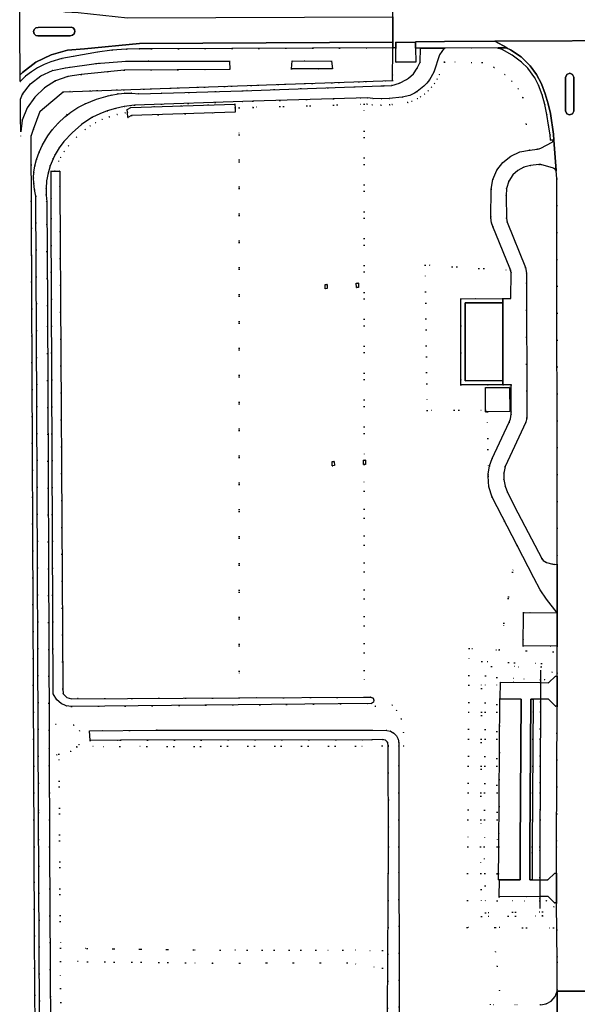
# Model space of a CAD drawing. Header units: metres. Extents: x 174791 to 179073, y 406431 to 409043.
# Tile 9 of 256: x 174791 to 174925, y 407712 to 407948. Entities that reach past the tile are written whole.
import ezdxf

# ---------------------------------------------------------------- set-up
doc = ezdxf.new("R2010")
doc.units = ezdxf.units.M
doc.linetypes.add('DOT', pattern=[6.35, 0, -6.35])
for name, color, linetype in [('ondersteunendwegdeel_verkeerseiland', 254, 'Continuous'), ('overigbouwwerk_open_loods', 254, 'Continuous'), ('panden', 254, 'Continuous'), ('scheiding_doorgang', 254, 'Continuous'), ('scheiding_faunaraster', 254, 'Continuous'), ('scheiding_hek', 254, 'Continuous'), ('scheiding_rolpoort', 254, 'Continuous'), ('terreindeelbegroeid', 254, 'DOT'), ('waterdeel', 254, 'Continuous'), ('wegdeel_molgoot', 254, 'Continuous'), ('wegdeel_opstelplaats', 254, 'Continuous'), ('wegdeel_rijbaan', 254, 'Continuous'), ('wegdeel_voetpad', 254, 'Continuous')]:
    doc.layers.add(name, color=color, linetype=linetype)

msp = doc.modelspace()

# ---------------------------------------------------------------- linework, layer by layer
at = {"layer": 'ondersteunendwegdeel_verkeerseiland'}
for points in [[(174794.815, 407946.354, 0), (174795.362, 407946.44, 0), (174803.251, 407946.504, 0), (174803.709, 407946.339, 0), (174804.036, 407945.979, 0), (174804.156, 407945.508, 0), (174804.009, 407944.976, 0), (174803.604, 407944.602, 0), (174803.062, 407944.497, 0), (174795.308, 407944.43, 0), (174794.767, 407944.545, 0), (174794.368, 407944.929, 0), (174794.23, 407945.465, 0), (174794.396, 407945.993, 0)], [(174923.864, 407934.519, 0), (174923.847, 407926.404, 0), (174923.518, 407925.77, 0), (174922.851, 407925.516, 0), (174922.168, 407925.782, 0), (174921.847, 407926.441, 0), (174921.861, 407934.48, 0), (174922.176, 407935.223, 0), (174922.937, 407935.492, 0), (174923.588, 407935.184, 0)]]:
    msp.add_polyline3d(points, close=True, dxfattribs=at)
at = {"layer": 'overigbouwwerk_open_loods'}
msp.add_polyline3d([(174905.87, 407750, 0), (174906.096, 407785.476, 0), (174906.225, 407785.474, 0), (174911.252, 407785.4, 0), (174911.025, 407750, 0), (174910.974, 407742.044, 0), (174906.012, 407742.041, 0), (174905.82, 407742.04, 0)], close=True, dxfattribs=at)
at = {"layer": 'panden'}
msp.add_polyline3d([(174906.828, 407880.442, 0), (174906.842, 407861.77, 0), (174897.826, 407861.741, 0), (174897.766, 407880.413, 0)], close=True, dxfattribs=at)
at = {"layer": 'scheiding_doorgang'}
for p, q in [((174915.859, 407789.353), (174915.847, 407785.385)), ((174915.86, 407789.835), (174915.859, 407789.353)), ((174915.847, 407785.385), (174915.845, 407784.728)), ((174915.723, 407742.028), (174915.701, 407738.048)), ((174915.726, 407742.629), (174915.723, 407742.028)), ((174915.701, 407738.048), (174915.698, 407737.489))]:
    msp.add_line(p, q, dxfattribs=at)
at = {"layer": 'scheiding_faunaraster'}
for p, q in [((174915.914, 407792.297), (174915.865, 407790.06)), ((174915.865, 407790.06), (174915.86, 407789.835)), ((174915.845, 407784.728), (174915.747, 407750)), ((174915.747, 407750), (174915.726, 407742.629)), ((174915.698, 407737.489), (174915.704, 407737.002)), ((174915.704, 407737.002), (174915.727, 407735.146))]:
    msp.add_line(p, q, dxfattribs=at)
at = {"layer": 'scheiding_hek'}
for p, q in [((174880.409, 407941.555), (174880.409, 407942.267)), ((174793.631, 407920.415), (174794.256, 407922.11)), ((174794.353, 407750), (174793.631, 407920.415))]:
    msp.add_line(p, q, dxfattribs=at)
for points in [[(174798.38, 407928.551, 0), (174801.347, 407931.038, 0), (174880.406, 407933.715, 0), (174880.409, 407941.555, 0)], [(174794.256, 407922.11, 0), (174795.852, 407926.432, 0), (174798.38, 407928.551, 0)], [(174795.494, 407578.968, 0), (174794.444, 407728.598, 0), (174794.353, 407750, 0)]]:
    msp.add_polyline3d(points, dxfattribs=at)
at = {"layer": 'scheiding_rolpoort'}
msp.add_polyline3d([(174880.409, 407942.267, 0), (174880.412, 407942.925, 0), (174880.442, 407949.005, 0), (174880.449, 407951.335, 0)], dxfattribs=at)
at = {"layer": 'terreindeelbegroeid'}
for points in [[(174919.091, 407919.473, 0), (174918.874, 407919.135, 0), (174918.655, 407918.964, 0), (174915.937, 407917.512, 0), (174915.576, 407917.362, 0), (174915.133, 407917.255, 0), (174913.249, 407917.057, 0), (174911.648, 407929.642, 0), (174910.497, 407931.719, 0), (174909.039, 407933.593, 0), (174907.31, 407935.22, 0), (174904.73, 407936.899, 0), (174901.867, 407938.03, 0), (174892.833, 407938.176, 0), (174892.833, 407941.534, 0), (174905.703, 407941.594, 0), (174905.677, 407941.503, 0), (174906.674, 407941.166, 0), (174909.105, 407939.824, 0), (174911.336, 407938.136, 0), (174912.822, 407936.722, 0), (174914.484, 407934.382, 0), (174915.369, 407932.657, 0), (174916.242, 407930.284, 0), (174916.895, 407928.019, 0), (174917.398, 407925.617, 0), (174917.828, 407923.066, 0), (174918.189, 407920.718, 0), (174918.26, 407919.459, 0)], [(174793.631, 407920.415, 0), (174791.164, 407920.415, 0), (174791.154, 407921.441, 0), (174791.487, 407924.231, 0), (174792.725, 407927.156, 0), (174794.531, 407929.768, 0), (174796.83, 407931.96, 0), (174799.525, 407933.639, 0), (174802.506, 407934.737, 0), (174805.647, 407935.206, 0), (174815.983, 407936.251, 0), (174841.371, 407936.417, 0), (174841.222, 407938.419, 0), (174816.425, 407938.415, 0), (174809.251, 407937.836, 0), (174801.896, 407936.75, 0), (174798.814, 407936.177, 0), (174795.962, 407934.876, 0), (174793.507, 407932.925, 0), (174791.597, 407930.44, 0), (174791.093, 407929.286, 0), (174791.066, 407933.474, 0), (174792.301, 407934.76, 0), (174793.715, 407935.846, 0), (174795.191, 407936.807, 0), (174796.76, 407937.607, 0), (174798.404, 407938.237, 0), (174801.021, 407939.041, 0), (174803.714, 407939.529, 0), (174809.55, 407940.574, 0), (174813.052, 407940.986, 0), (174816.568, 407941.241, 0), (174819.549, 407941.349, 0), (174822.532, 407941.353, 0), (174880.409, 407941.555, 0), (174880.406, 407933.715, 0), (174801.347, 407931.038, 0), (174798.38, 407928.551, 0), (174795.852, 407926.432, 0), (174794.256, 407922.11, 0)], [(174892.833, 407938.176, 0), (174891.647, 407935.2, 0), (174891.097, 407934.103, 0), (174890.444, 407933.064, 0), (174889.727, 407932.136, 0), (174888.923, 407931.283, 0), (174888.034, 407930.504, 0), (174887.076, 407929.814, 0), (174886.393, 407929.397, 0), (174884.988, 407928.755, 0), (174884.013, 407928.463, 0), (174880.291, 407927.983, 0), (174879.699, 407927.936, 0), (174877.603, 407927.848, 0), (174875.508, 407927.952, 0), (174874.257, 407928.107, 0), (174873.544, 407928.086, 0), (174846.908, 407927.291, 0), (174843.602, 407927.177, 0), (174842.603, 407927.143, 0), (174842.571, 407928.09, 0), (174817.584, 407927.286, 0), (174816.709, 407926.802, 0), (174816.759, 407926.101, 0), (174816.221, 407926.013, 0), (174814.298, 407925.601, 0), (174812.412, 407925.046, 0), (174810.712, 407924.404, 0), (174809.077, 407923.613, 0), (174807.824, 407922.857, 0), (174806.647, 407921.988, 0), (174804.54, 407920.152, 0), (174802.626, 407918.114, 0), (174801.597, 407916.746, 0), (174800.714, 407915.279, 0), (174800.279, 407914.386, 0), (174799.395, 407911.975, 0), (174798.478, 407911.975, 0), (174798.445, 407900.65, 0), (174798.924, 407786.686, 0), (174799.828, 407785.206, 0), (174800.839, 407784.349, 0), (174802.045, 407783.799, 0), (174803.356, 407783.598, 0), (174875.367, 407784.335, 0), (174876.248, 407783.688, 0), (174880.303, 407783.966, 0), (174881.313, 407782.655, 0), (174882.413, 407780.642, 0), (174883.04, 407777.388, 0), (174883.056, 407774.096, 0), (174881.865, 407774.111, 0), (174881.864, 407774.877, 0), (174881.724, 407775.778, 0), (174881.317, 407776.593, 0), (174880.682, 407777.247, 0), (174879.878, 407777.678, 0), (174878.982, 407777.845, 0), (174875.466, 407777.952, 0), (174823.753, 407777.938, 0), (174807.681, 407777.775, 0), (174807.839, 407775.473, 0), (174815.132, 407775.533, 0), (174875.382, 407775.668, 0), (174877.994, 407775.687, 0), (174878.658, 407775.514, 0), (174879.147, 407775.031, 0), (174879.327, 407774.369, 0), (174879.328, 407774.141, 0), (174877.908, 407774.158, 0), (174814.978, 407774.029, 0), (174804.592, 407773.973, 0), (174805.221, 407774.464, 0), (174805.251, 407777.804, 0), (174803.881, 407779.147, 0), (174799.598, 407779.355, 0), (174797.973, 407777.961, 0), (174797.55, 407879.82, 0), (174797.39, 407904.68, 0), (174797.248, 407906.27, 0), (174797.237, 407907.866, 0), (174797.387, 407909.687, 0), (174797.718, 407911.485, 0), (174798.229, 407913.271, 0), (174798.91, 407915, 0), (174799.39, 407915.983, 0), (174800.354, 407917.586, 0), (174801.479, 407919.081, 0), (174803.493, 407921.226, 0), (174805.71, 407923.16, 0), (174806.996, 407924.108, 0), (174808.363, 407924.933, 0), (174810.117, 407925.781, 0), (174811.94, 407926.47, 0), (174813.932, 407927.056, 0), (174815.962, 407927.49, 0), (174818.477, 407927.812, 0), (174846.86, 407928.79, 0), (174874.35, 407929.61, 0), (174875.651, 407929.446, 0), (174877.61, 407929.348, 0), (174879.57, 407929.43, 0), (174882.681, 407929.727, 0), (174884.492, 407930.17, 0), (174885.65, 407930.7, 0), (174886.257, 407931.071, 0), (174887.882, 407932.363, 0), (174888.586, 407933.11, 0), (174889.213, 407933.922, 0), (174890.25, 407935.75, 0), (174891.67, 407939.89, 0), (174892.729, 407941.534, 0), (174892.833, 407941.534, 0)], [(174885.917, 407941.496, 0), (174887.12, 407941.503, 0), (174887.01, 407938.17, 0), (174886.325, 407936.668, 0), (174885.378, 407935.371, 0), (174884.17, 407934.279, 0), (174883.71, 407933.96, 0), (174882.02, 407933.082, 0), (174880.238, 407932.577, 0), (174878.365, 407932.442, 0), (174877.72, 407932.48, 0), (174844.36, 407931.3, 0), (174819.52, 407930.54, 0), (174817.852, 407930.691, 0), (174816.177, 407930.694, 0), (174814.513, 407930.549, 0), (174812.87, 407930.257, 0), (174812.14, 407930.08, 0), (174809.357, 407929.246, 0), (174806.659, 407928.168, 0), (174804.86, 407927.239, 0), (174803.158, 407926.141, 0), (174801.95, 407925.195, 0), (174802.199, 407925.582, 0), (174798.38, 407928.551, 0), (174801.347, 407931.038, 0), (174880.406, 407933.715, 0), (174880.407, 407936.563, 0), (174880.409, 407941.555, 0), (174881.135, 407941.558, 0), (174881.136, 407938.134, 0), (174885.972, 407938.108, 0)], [(174856.126, 407936.513, 0), (174865.981, 407936.577, 0), (174865.755, 407938.347, 0), (174856.291, 407938.426, 0)], [(174801.95, 407925.195, 0), (174801.77, 407925.04, 0), (174800.184, 407923.535, 0), (174798.738, 407921.895, 0), (174797.668, 407920.448, 0), (174794.256, 407922.11, 0), (174795.852, 407926.432, 0), (174798.38, 407928.551, 0), (174802.199, 407925.582, 0)], [(174873.551, 407842.68, 0), (174873.374, 407842.673, 0), (174873.414, 407841.674, 0), (174873.551, 407841.679, 0), (174873.556, 407785.824, 0), (174843.614, 407785.685, 0), (174843.602, 407927.177, 0), (174846.908, 407927.291, 0), (174873.544, 407928.086, 0)], [(174843.614, 407785.685, 0), (174803.386, 407785.498, 0), (174802.199, 407785.768, 0), (174801.384, 407786.673, 0), (174801.241, 407787.882, 0), (174800.569, 407908.255, 0), (174800.569, 407911.975, 0), (174799.395, 407911.975, 0), (174800.279, 407914.386, 0), (174800.714, 407915.279, 0), (174801.597, 407916.746, 0), (174802.626, 407918.114, 0), (174804.54, 407920.152, 0), (174806.647, 407921.988, 0), (174807.824, 407922.857, 0), (174809.077, 407923.613, 0), (174810.712, 407924.404, 0), (174812.412, 407925.046, 0), (174814.298, 407925.601, 0), (174816.221, 407926.013, 0), (174816.759, 407926.101, 0), (174816.849, 407924.85, 0), (174817.724, 407925.335, 0), (174842.635, 407926.159, 0), (174842.603, 407927.143, 0), (174843.602, 407927.177, 0)], [(174919.65, 407912.127, 0), (174919.835, 407910.201, 0), (174919.846, 407817.768, 0), (174919.205, 407817.671, 0), (174918.846, 407817.768, 0), (174917.297, 407818.189, 0), (174916.556, 407818.639, 0), (174916.171, 407819.095, 0), (174910.471, 407830.103, 0), (174907.969, 407834.934, 0), (174907.363, 407836.433, 0), (174907.07, 407838.023, 0), (174907.097, 407839.599, 0), (174907.431, 407841.139, 0), (174912.323, 407851.811, 0), (174912.556, 407852.411, 0), (174912.579, 407852.847, 0), (174912.488, 407887.561, 0), (174912.315, 407888.868, 0), (174907.874, 407899.743, 0), (174907.698, 407900.685, 0), (174907.651, 407906.069, 0), (174907.705, 407907.87, 0), (174908.241, 407909.59, 0), (174909.221, 407911.101, 0), (174910.437, 407912.202, 0), (174911.886, 407912.971, 0), (174913.48, 407913.359, 0), (174915.514, 407913.578, 0), (174915.982, 407913.602, 0), (174918.973, 407912.722, 0), (174919.339, 407912.532, 0)], [(174908.696, 407888.238, 0), (174908.872, 407887.701, 0), (174908.799, 407881.44, 0), (174906.827, 407881.458, 0), (174896.8, 407881.37, 0), (174896.742, 407860.789, 0), (174906.876, 407860.776, 0), (174908.804, 407860.734, 0), (174908.852, 407853.763, 0), (174908.674, 407852.632, 0), (174908.359, 407851.804, 0), (174904.315, 407843.137, 0), (174903.664, 407841.3, 0), (174903.341, 407839.378, 0), (174903.31, 407838.833, 0), (174903.152, 407854.328, 0), (174908.496, 407854.345, 0), (174908.477, 407860.145, 0), (174902.687, 407860.127, 0), (174902.705, 407854.726, 0), (174888.676, 407854.584, 0), (174888.219, 407889.488, 0)], [(174872.171, 407885.145, 0), (174871.672, 407885.125, 0), (174871.712, 407884.125, 0), (174872.212, 407884.145, 0)], [(174864.677, 407884.844, 0), (174864.178, 407884.824, 0), (174864.218, 407883.825, 0), (174864.718, 407883.845, 0)], [(174865.88, 407842.372, 0), (174865.921, 407841.373, 0), (174866.42, 407841.393, 0), (174866.38, 407842.392, 0)], [(174919.847, 407806.08, 0), (174911.784, 407806.132, 0), (174911.722, 407798.182, 0), (174919.85, 407798.115, 0), (174919.862, 407790.935, 0), (174919.457, 407790.92, 0), (174917.816, 407789.332, 0), (174915.859, 407789.353, 0), (174915.86, 407789.835, 0), (174915.865, 407790.06, 0), (174916.88, 407790.013, 0), (174918.678, 407791.828, 0), (174918.947, 407796.702, 0), (174905.98, 407797.218, 0), (174910.291, 407822.206, 0), (174914.273, 407814.465, 0), (174915.806, 407811.612, 0), (174917.35, 407809.394, 0)], [(174905.98, 407797.218, 0), (174918.947, 407796.702, 0), (174918.678, 407791.828, 0), (174916.88, 407790.013, 0), (174915.865, 407790.06, 0), (174905.411, 407790.539, 0), (174905.456, 407750, 0), (174905.47, 407737.04, 0), (174915.704, 407737.002, 0), (174917.28, 407736.996, 0), (174919.072, 407735.595, 0), (174918.982, 407730.506, 0), (174905.073, 407730.595, 0), (174898.315, 407730.638, 0), (174898.438, 407750, 0), (174898.74, 407797.507, 0)], [(174901.49, 407750, 0), (174901.698, 407733.273, 0), (174916.358, 407733.455, 0), (174916.343, 407734.399, 0), (174902.697, 407734.143, 0), (174902.399, 407750, 0), (174902.659, 407790.983, 0), (174904.111, 407793.232, 0), (174916.078, 407793.118, 0), (174916.108, 407793.936, 0), (174901.772, 407794.376, 0)], [(174901.49, 407750, 0), (174901.772, 407794.376, 0), (174916.108, 407793.936, 0), (174916.078, 407793.118, 0), (174904.111, 407793.232, 0), (174902.659, 407790.983, 0), (174902.399, 407750, 0), (174902.697, 407734.143, 0), (174916.343, 407734.399, 0), (174916.358, 407733.455, 0), (174901.698, 407733.273, 0)], [(174915.865, 407790.06, 0), (174915.86, 407789.835, 0), (174915.859, 407789.353, 0), (174906.281, 407789.454, 0), (174906.225, 407785.474, 0), (174906.096, 407785.476, 0), (174905.87, 407750, 0), (174905.82, 407742.04, 0), (174906.012, 407742.041, 0), (174905.983, 407738.008, 0), (174915.701, 407738.048, 0), (174915.698, 407737.489, 0), (174915.704, 407737.002, 0), (174905.47, 407737.04, 0), (174905.456, 407750, 0), (174905.411, 407790.539, 0)], [(174915.847, 407785.385, 0), (174915.845, 407784.728, 0), (174915.747, 407750, 0), (174915.726, 407742.629, 0), (174915.723, 407742.028, 0), (174913.84, 407742.021, 0), (174913.889, 407750, 0), (174914.106, 407785.411, 0)], [(174919.84, 407783.716, 0), (174919.741, 407750, 0), (174919.722, 407743.628, 0), (174919.324, 407743.641, 0), (174917.673, 407742.034, 0), (174915.723, 407742.028, 0), (174915.726, 407742.629, 0), (174915.747, 407750, 0), (174915.845, 407784.728, 0), (174915.847, 407785.385, 0), (174917.838, 407785.356, 0), (174919.479, 407783.726, 0)], [(174804.592, 407773.973, 0), (174803.155, 407772.851, 0), (174800.347, 407772.165, 0), (174799.796, 407772.031, 0), (174797.991, 407773.485, 0), (174797.973, 407777.961, 0), (174799.598, 407779.355, 0), (174803.881, 407779.147, 0), (174805.251, 407777.804, 0), (174805.221, 407774.464, 0)], [(174919.732, 407736.545, 0), (174919.887, 407722.312, 0), (174919.909, 407715.379, 0), (174919.408, 407714.046, 0), (174918.471, 407712.974, 0), (174917.24, 407712.307, 0), (174915.854, 407712.106, 0), (174910.296, 407712.11, 0), (174909.789, 407712.111, 0), (174904.7, 407712.115, 0), (174903.857, 407712.116, 0), (174906.076, 407715.535, 0), (174905.46, 407721.325, 0), (174905.049, 407724.801, 0), (174905.065, 407724.801, 0), (174905.073, 407730.595, 0), (174918.982, 407730.506, 0), (174919.072, 407735.595, 0), (174917.28, 407736.996, 0), (174915.704, 407737.002, 0), (174915.698, 407737.489, 0), (174915.701, 407738.048, 0), (174917.694, 407738.056, 0), (174919.263, 407736.544, 0)], [(174800.701, 407722.478, 0), (174800.679, 407725.643, 0), (174839.052, 407725.172, 0), (174868.46, 407725.173, 0), (174877.966, 407725.118, 0), (174877.968, 407720.879, 0), (174869.528, 407722.186, 0), (174837.175, 407722.089, 0)]]:
    msp.add_polyline3d(points, close=True, dxfattribs=at)
for points in [[(174882.045, 407685.762, 0), (174881.88, 407750, 0), (174881.865, 407774.111, 0), (174883.056, 407774.096, 0), (174883.04, 407777.388, 0), (174882.413, 407780.642, 0), (174881.313, 407782.655, 0), (174880.303, 407783.966, 0), (174876.248, 407783.688, 0), (174875.367, 407784.335, 0), (174875.796, 407784.638, 0), (174875.927, 407785.146, 0), (174875.691, 407785.625, 0), (174875.2, 407785.832, 0), (174873.556, 407785.824, 0), (174873.551, 407841.679, 0), (174873.914, 407841.694, 0), (174873.874, 407842.693, 0), (174873.551, 407842.68, 0), (174873.544, 407928.086, 0), (174874.257, 407928.107, 0), (174875.508, 407927.952, 0), (174877.603, 407927.848, 0), (174879.699, 407927.936, 0), (174880.291, 407927.983, 0), (174884.013, 407928.463, 0), (174884.988, 407928.755, 0), (174886.393, 407929.397, 0), (174887.076, 407929.814, 0), (174888.034, 407930.504, 0), (174888.923, 407931.283, 0), (174889.727, 407932.136, 0), (174890.444, 407933.064, 0), (174891.097, 407934.103, 0), (174891.647, 407935.2, 0), (174892.833, 407938.176, 0), (174901.867, 407938.03, 0), (174904.73, 407936.899, 0), (174907.31, 407935.22, 0), (174909.039, 407933.593, 0), (174910.497, 407931.719, 0), (174911.648, 407929.642, 0), (174913.249, 407917.057, 0), (174910.901, 407916.602, 0), (174908.729, 407915.6, 0), (174906.858, 407914.11, 0), (174905.398, 407912.221, 0), (174904.43, 407910.038, 0), (174904.008, 407907.688, 0), (174903.946, 407900.829, 0), (174904.112, 407899.593, 0), (174904.422, 407898.771, 0), (174908.527, 407888.718, 0), (174908.696, 407888.238, 0), (174888.219, 407889.488, 0), (174888.676, 407854.584, 0), (174902.705, 407854.726, 0), (174902.706, 407854.327, 0), (174903.152, 407854.328, 0), (174903.31, 407838.833, 0), (174903.521, 407836.279, 0), (174904.306, 407833.839, 0), (174910.291, 407822.206, 0), (174905.98, 407797.218, 0), (174898.74, 407797.507, 0), (174898.438, 407750, 0), (174898.315, 407730.638, 0), (174905.073, 407730.595, 0), (174905.065, 407724.801, 0), (174905.049, 407724.801, 0), (174905.46, 407721.325, 0), (174906.076, 407715.535, 0), (174903.857, 407712.116, 0)], [(174795.494, 407578.968, 0), (174794.444, 407728.598, 0), (174794.353, 407750, 0), (174793.66, 407913.538, 0), (174793.631, 407920.415, 0), (174794.256, 407922.11, 0), (174797.668, 407920.448, 0), (174796.389, 407918.295, 0), (174795.598, 407916.589, 0), (174794.96, 407914.82, 0), (174794.563, 407913.305, 0), (174794.319, 407911.758, 0), (174794.238, 407910.442, 0), (174794.272, 407909.124, 0), (174794.459, 407907.569, 0), (174794.8, 407906.04, 0), (174795.03, 407855.56, 0), (174795.42, 407758.21, 0), (174795.93, 407662.49, 0)], [(174801.714, 407577.186, 0), (174800.701, 407722.478, 0), (174837.175, 407722.089, 0), (174869.528, 407722.186, 0), (174877.968, 407720.879, 0), (174877.966, 407725.118, 0), (174868.46, 407725.173, 0), (174839.052, 407725.172, 0), (174800.679, 407725.643, 0), (174800.347, 407772.165, 0), (174803.155, 407772.851, 0), (174804.592, 407773.973, 0), (174814.978, 407774.029, 0), (174877.908, 407774.158, 0), (174879.328, 407774.141, 0), (174879.405, 407750, 0), (174879.021, 407683.624, 0)], [(174798.56, 407662.505, 0), (174798.094, 407750, 0), (174797.991, 407773.485, 0), (174799.796, 407772.031, 0), (174800.347, 407772.165, 0), (174800.679, 407725.643, 0), (174800.701, 407722.478, 0), (174801.714, 407577.186, 0)]]:
    msp.add_polyline3d(points, dxfattribs=at)
at = {"layer": 'waterdeel'}
for points in [[(174791.487, 407924.231, 0), (174791.154, 407921.441, 0), (174791.122, 407924.966, 0), (174791.107, 407927.303, 0), (174791.093, 407929.286, 0), (174791.597, 407930.44, 0), (174793.507, 407932.925, 0), (174795.962, 407934.876, 0), (174798.814, 407936.177, 0), (174801.896, 407936.75, 0), (174809.251, 407937.836, 0), (174816.425, 407938.415, 0), (174841.222, 407938.419, 0), (174841.371, 407936.417, 0), (174815.983, 407936.251, 0), (174805.647, 407935.206, 0), (174802.506, 407934.737, 0), (174799.525, 407933.639, 0), (174796.83, 407931.96, 0), (174794.531, 407929.768, 0), (174792.725, 407927.156, 0)], [(174865.981, 407936.577, 0), (174856.126, 407936.513, 0), (174856.291, 407938.426, 0), (174865.755, 407938.347, 0)], [(174842.603, 407927.143, 0), (174842.635, 407926.159, 0), (174817.724, 407925.335, 0), (174816.849, 407924.85, 0), (174816.759, 407926.101, 0), (174816.709, 407926.802, 0), (174817.584, 407927.286, 0), (174842.571, 407928.09, 0)], [(174802.199, 407785.768, 0), (174803.386, 407785.498, 0), (174843.614, 407785.685, 0), (174873.556, 407785.824, 0), (174875.2, 407785.832, 0), (174875.691, 407785.625, 0), (174875.927, 407785.146, 0), (174875.796, 407784.638, 0), (174875.367, 407784.335, 0), (174803.356, 407783.598, 0), (174802.045, 407783.799, 0), (174800.839, 407784.349, 0), (174799.828, 407785.206, 0), (174798.924, 407786.686, 0), (174798.445, 407900.65, 0), (174798.478, 407911.975, 0), (174799.395, 407911.975, 0), (174800.569, 407911.975, 0), (174800.569, 407908.255, 0), (174801.241, 407787.882, 0), (174801.384, 407786.673, 0)]]:
    msp.add_polyline3d(points, close=True, dxfattribs=at)
msp.add_polyline3d([(174879.021, 407683.624, 0), (174879.405, 407750, 0), (174879.328, 407774.141, 0), (174879.327, 407774.369, 0), (174879.147, 407775.031, 0), (174878.658, 407775.514, 0), (174877.994, 407775.687, 0), (174875.382, 407775.668, 0), (174815.132, 407775.533, 0), (174807.839, 407775.473, 0), (174807.681, 407777.775, 0), (174823.753, 407777.938, 0), (174875.466, 407777.952, 0), (174878.982, 407777.845, 0), (174879.878, 407777.678, 0), (174880.682, 407777.247, 0), (174881.317, 407776.593, 0), (174881.724, 407775.778, 0), (174881.864, 407774.877, 0), (174881.865, 407774.111, 0), (174881.88, 407750, 0), (174882.045, 407685.762, 0)], dxfattribs=at)
at = {"layer": 'wegdeel_molgoot'}
msp.add_polyline3d([(174914.106, 407785.411, 0), (174913.889, 407750, 0), (174913.84, 407742.021, 0), (174913.294, 407742.022, 0), (174913.341, 407750, 0), (174913.548, 407785.419, 0)], close=True, dxfattribs=at)
at = {"layer": 'wegdeel_opstelplaats'}
for points in [[(174885.914, 407942.873, 0), (174885.917, 407941.496, 0), (174885.972, 407938.108, 0), (174881.136, 407938.134, 0), (174881.135, 407941.558, 0), (174881.135, 407942.925, 0)], [(174871.672, 407885.125, 0), (174872.171, 407885.145, 0), (174872.212, 407884.145, 0), (174871.712, 407884.125, 0)], [(174864.178, 407884.824, 0), (174864.677, 407884.844, 0), (174864.718, 407883.845, 0), (174864.218, 407883.825, 0)], [(174903.152, 407854.328, 0), (174902.706, 407854.327, 0), (174902.705, 407854.726, 0), (174902.687, 407860.127, 0), (174908.477, 407860.145, 0), (174908.496, 407854.345, 0)], [(174873.551, 407841.679, 0), (174873.414, 407841.674, 0), (174873.374, 407842.673, 0), (174873.551, 407842.68, 0), (174873.874, 407842.693, 0), (174873.914, 407841.694, 0)], [(174865.88, 407842.372, 0), (174866.38, 407842.392, 0), (174866.42, 407841.393, 0), (174865.921, 407841.373, 0)], [(174919.847, 407806.08, 0), (174919.85, 407798.115, 0), (174911.722, 407798.182, 0), (174911.784, 407806.132, 0)]]:
    msp.add_polyline3d(points, close=True, dxfattribs=at)
at = {"layer": 'wegdeel_rijbaan'}
for points in [[(174880.412, 407942.925, 0), (174819.688, 407942.639, 0), (174806.473, 407941.38, 0), (174802.404, 407941.031, 0), (174798.471, 407939.929, 0), (174794.813, 407938.113, 0), (174791.611, 407935.696, 0), (174791.055, 407935.086, 0), (174790.986, 407945.396, 0), (174790.915, 407955.917, 0), (174793.446, 407953.585, 0), (174796.04, 407951.969, 0), (174798.874, 407950.823, 0), (174801.863, 407950.182, 0), (174804.917, 407950.066, 0), (174816.82, 407948.759, 0), (174880.442, 407949.005, 0)], [(174794.815, 407946.354, 0), (174794.396, 407945.993, 0), (174794.23, 407945.465, 0), (174794.368, 407944.929, 0), (174794.767, 407944.545, 0), (174795.308, 407944.43, 0), (174803.062, 407944.497, 0), (174803.604, 407944.602, 0), (174804.009, 407944.976, 0), (174804.156, 407945.508, 0), (174804.036, 407945.979, 0), (174803.709, 407946.339, 0), (174803.251, 407946.504, 0), (174795.362, 407946.44, 0)], [(174919.091, 407919.473, 0), (174918.26, 407919.459, 0), (174918.189, 407920.718, 0), (174917.828, 407923.066, 0), (174917.398, 407925.617, 0), (174916.895, 407928.019, 0), (174916.242, 407930.284, 0), (174915.369, 407932.657, 0), (174914.484, 407934.382, 0), (174912.822, 407936.722, 0), (174911.336, 407938.136, 0), (174909.105, 407939.824, 0), (174906.674, 407941.166, 0), (174905.677, 407941.503, 0), (174905.703, 407941.594, 0), (174907.637, 407941.603, 0), (174908.709, 407941.124, 0), (174911.239, 407939.42, 0), (174913.439, 407937.264, 0), (174914.946, 407935.203, 0), (174916.128, 407932.949, 0), (174916.99, 407930.589, 0), (174917.689, 407928.184, 0), (174918.278, 407925.81, 0), (174918.996, 407920.842, 0)], [(174922.168, 407925.782, 0), (174922.851, 407925.516, 0), (174923.518, 407925.77, 0), (174923.847, 407926.404, 0), (174923.864, 407934.519, 0), (174923.588, 407935.184, 0), (174922.937, 407935.492, 0), (174922.176, 407935.223, 0), (174921.861, 407934.48, 0), (174921.847, 407926.441, 0)], [(174919.65, 407912.127, 0), (174919.339, 407912.532, 0), (174918.973, 407912.722, 0), (174915.982, 407913.602, 0), (174915.514, 407913.578, 0), (174913.48, 407913.359, 0), (174911.886, 407912.971, 0), (174910.437, 407912.202, 0), (174909.221, 407911.101, 0), (174908.241, 407909.59, 0), (174907.705, 407907.87, 0), (174907.651, 407906.069, 0), (174907.698, 407900.685, 0), (174907.874, 407899.743, 0), (174912.315, 407888.868, 0), (174912.488, 407887.561, 0), (174912.579, 407852.847, 0), (174912.556, 407852.411, 0), (174912.323, 407851.811, 0), (174907.431, 407841.139, 0), (174907.097, 407839.599, 0), (174907.07, 407838.023, 0), (174907.363, 407836.433, 0), (174907.969, 407834.934, 0), (174910.471, 407830.103, 0), (174916.171, 407819.095, 0), (174916.556, 407818.639, 0), (174917.297, 407818.189, 0), (174918.846, 407817.768, 0), (174919.205, 407817.671, 0), (174919.846, 407817.768, 0), (174919.847, 407806.08, 0), (174917.35, 407809.394, 0), (174915.806, 407811.612, 0), (174914.273, 407814.465, 0), (174910.291, 407822.206, 0), (174904.306, 407833.839, 0), (174903.521, 407836.279, 0), (174903.31, 407838.833, 0), (174903.341, 407839.378, 0), (174903.664, 407841.3, 0), (174904.315, 407843.137, 0), (174908.359, 407851.804, 0), (174908.674, 407852.632, 0), (174908.852, 407853.763, 0), (174908.804, 407860.734, 0), (174906.876, 407860.776, 0), (174906.842, 407861.77, 0), (174906.828, 407880.442, 0), (174906.827, 407881.458, 0), (174908.799, 407881.44, 0), (174908.872, 407887.701, 0), (174908.696, 407888.238, 0), (174908.527, 407888.718, 0), (174904.422, 407898.771, 0), (174904.112, 407899.593, 0), (174903.946, 407900.829, 0), (174904.008, 407907.688, 0), (174904.43, 407910.038, 0), (174905.398, 407912.221, 0), (174906.858, 407914.11, 0), (174908.729, 407915.6, 0), (174910.901, 407916.602, 0), (174913.249, 407917.057, 0), (174915.133, 407917.255, 0), (174915.576, 407917.362, 0), (174915.937, 407917.512, 0), (174918.655, 407918.964, 0), (174918.874, 407919.135, 0), (174919.091, 407919.473, 0)], [(174919.84, 407783.716, 0), (174919.479, 407783.726, 0), (174917.838, 407785.356, 0), (174915.847, 407785.385, 0), (174914.106, 407785.411, 0), (174913.548, 407785.419, 0), (174913.341, 407750, 0), (174913.294, 407742.022, 0), (174913.84, 407742.021, 0), (174915.723, 407742.028, 0), (174917.673, 407742.034, 0), (174919.324, 407743.641, 0), (174919.722, 407743.628, 0), (174919.732, 407736.545, 0), (174919.263, 407736.544, 0), (174917.694, 407738.056, 0), (174915.701, 407738.048, 0), (174905.983, 407738.008, 0), (174906.012, 407742.041, 0), (174910.974, 407742.044, 0), (174911.025, 407750, 0), (174911.252, 407785.4, 0), (174906.225, 407785.474, 0), (174906.281, 407789.454, 0), (174915.859, 407789.353, 0), (174917.816, 407789.332, 0), (174919.457, 407790.92, 0), (174919.862, 407790.935, 0)]]:
    msp.add_polyline3d(points, close=True, dxfattribs=at)
for points in [[(174942.075, 407943.319, 0), (174904.945, 407943.145, 0), (174892.833, 407943.084, 0), (174885.911, 407943.049, 0), (174885.914, 407942.873, 0), (174881.135, 407942.925, 0), (174881.135, 407941.558, 0), (174880.409, 407941.555, 0), (174880.409, 407942.267, 0), (174880.412, 407942.925, 0), (174880.44, 407948.597, 0)], [(174927.584, 407715.379, 0), (174919.909, 407715.379, 0), (174919.887, 407722.312, 0), (174919.732, 407736.545, 0), (174919.722, 407743.628, 0), (174919.741, 407750, 0), (174919.84, 407783.716, 0), (174919.862, 407790.935, 0), (174919.85, 407798.115, 0), (174919.847, 407806.08, 0), (174919.846, 407817.768, 0), (174919.835, 407910.201, 0), (174919.65, 407912.127, 0), (174919.091, 407919.473, 0), (174918.996, 407920.842, 0), (174918.278, 407925.81, 0), (174917.689, 407928.184, 0), (174916.99, 407930.589, 0), (174916.128, 407932.949, 0), (174914.946, 407935.203, 0), (174913.439, 407937.264, 0), (174911.239, 407939.42, 0), (174908.709, 407941.124, 0), (174907.637, 407941.603, 0), (174907.854, 407941.604, 0), (174904.945, 407943.145, 0), (174942.075, 407943.319, 0)], [(174795.93, 407662.49, 0), (174795.42, 407758.21, 0), (174795.03, 407855.56, 0), (174794.8, 407906.04, 0), (174794.459, 407907.569, 0), (174794.272, 407909.124, 0), (174794.238, 407910.442, 0), (174794.319, 407911.758, 0), (174794.563, 407913.305, 0), (174794.96, 407914.82, 0), (174795.598, 407916.589, 0), (174796.389, 407918.295, 0), (174797.668, 407920.448, 0), (174798.738, 407921.895, 0), (174800.184, 407923.535, 0), (174801.77, 407925.04, 0), (174801.95, 407925.195, 0), (174803.158, 407926.141, 0), (174804.86, 407927.239, 0), (174806.659, 407928.168, 0), (174809.357, 407929.246, 0), (174812.14, 407930.08, 0), (174812.87, 407930.257, 0), (174814.513, 407930.549, 0), (174816.177, 407930.694, 0), (174817.852, 407930.691, 0), (174819.52, 407930.54, 0), (174844.36, 407931.3, 0), (174877.72, 407932.48, 0), (174878.365, 407932.442, 0), (174880.238, 407932.577, 0), (174882.02, 407933.082, 0), (174883.71, 407933.96, 0), (174884.17, 407934.279, 0), (174885.378, 407935.371, 0), (174886.325, 407936.668, 0), (174887.01, 407938.17, 0), (174887.12, 407941.503, 0), (174892.729, 407941.534, 0), (174891.67, 407939.89, 0), (174890.25, 407935.75, 0), (174889.213, 407933.922, 0), (174888.586, 407933.11, 0), (174887.882, 407932.363, 0), (174886.257, 407931.071, 0), (174885.65, 407930.7, 0), (174884.492, 407930.17, 0), (174882.681, 407929.727, 0), (174879.57, 407929.43, 0), (174877.61, 407929.348, 0), (174875.651, 407929.446, 0), (174874.35, 407929.61, 0), (174846.86, 407928.79, 0), (174818.477, 407927.812, 0), (174815.962, 407927.49, 0), (174813.932, 407927.056, 0), (174811.94, 407926.47, 0), (174810.117, 407925.781, 0), (174808.363, 407924.933, 0), (174806.996, 407924.108, 0), (174805.71, 407923.16, 0), (174803.493, 407921.226, 0), (174801.479, 407919.081, 0), (174800.354, 407917.586, 0), (174799.39, 407915.983, 0), (174798.91, 407915, 0), (174798.229, 407913.271, 0), (174797.718, 407911.485, 0), (174797.387, 407909.687, 0), (174797.237, 407907.866, 0), (174797.248, 407906.27, 0), (174797.39, 407904.68, 0), (174797.55, 407879.82, 0), (174797.973, 407777.961, 0), (174797.991, 407773.485, 0), (174798.094, 407750, 0), (174798.56, 407662.505, 0)], [(174915.854, 407712.106, 0), (174917.24, 407712.307, 0), (174918.471, 407712.974, 0), (174919.408, 407714.046, 0), (174919.909, 407715.379, 0), (174919.943, 407704.457, 0)], [(174919.943, 407704.457, 0), (174919.909, 407715.379, 0), (174927.584, 407715.379, 0), (174927.708, 407715.19, 0), (174928.552, 407714.199, 0), (174929.646, 407713.384, 0), (174930.639, 407712.679, 0), (174930.843, 407712.576, 0), (174931.139, 407712.464, 0), (174931.639, 407712.31, 0), (174932.716, 407712.112, 0)]]:
    msp.add_polyline3d(points, dxfattribs=at)
at = {"layer": 'wegdeel_voetpad'}
for points in [[(174880.409, 407941.555, 0), (174822.532, 407941.353, 0), (174819.549, 407941.349, 0), (174816.568, 407941.241, 0), (174813.052, 407940.986, 0), (174809.55, 407940.574, 0), (174803.714, 407939.529, 0), (174801.021, 407939.041, 0), (174798.404, 407938.237, 0), (174796.76, 407937.607, 0), (174795.191, 407936.807, 0), (174793.715, 407935.846, 0), (174792.301, 407934.76, 0), (174791.066, 407933.474, 0), (174791.055, 407935.086, 0), (174791.611, 407935.696, 0), (174794.813, 407938.113, 0), (174798.471, 407939.929, 0), (174802.404, 407941.031, 0), (174806.473, 407941.38, 0), (174819.688, 407942.639, 0), (174880.412, 407942.925, 0)], [(174907.637, 407941.603, 0), (174905.703, 407941.594, 0), (174892.833, 407941.534, 0), (174892.729, 407941.534, 0), (174887.12, 407941.503, 0), (174885.917, 407941.496, 0), (174885.914, 407942.873, 0), (174885.911, 407943.049, 0), (174892.833, 407943.084, 0), (174904.945, 407943.145, 0), (174907.854, 407941.604, 0)], [(174906.828, 407880.442, 0), (174897.766, 407880.413, 0), (174897.826, 407861.741, 0), (174906.842, 407861.77, 0), (174906.876, 407860.776, 0), (174896.742, 407860.789, 0), (174896.8, 407881.37, 0), (174906.827, 407881.458, 0)]]:
    msp.add_polyline3d(points, close=True, dxfattribs=at)

doc.saveas('drawing.dxf')
